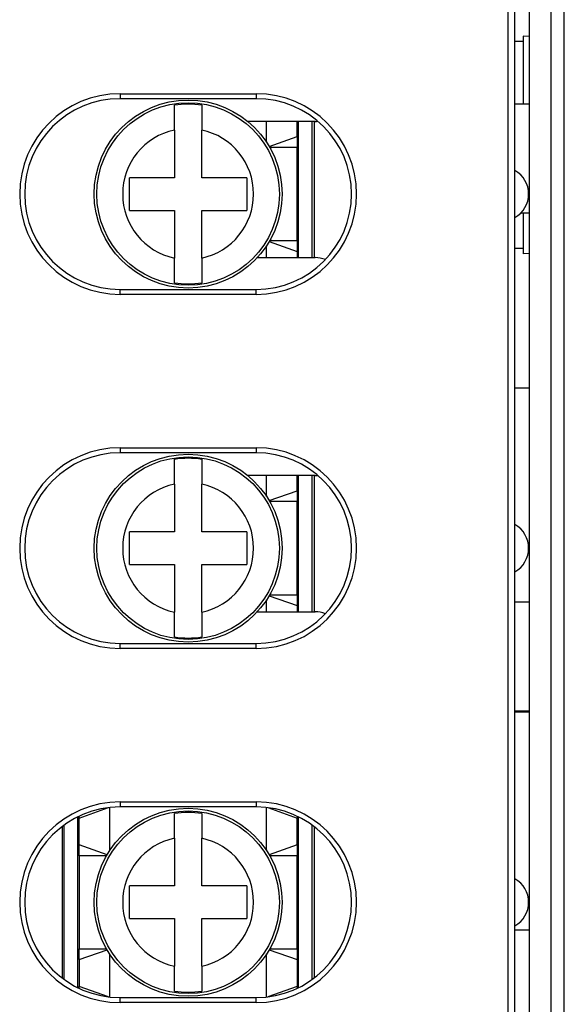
# Model space of a CAD drawing. Extents: x 2664 to 3343, y -1898 to 249.
# Tile 43 of 91: x 2783 to 2803, y -1526 to -1490. Entities that reach past the tile are written whole.
import ezdxf

# ---------------------------------------------------------------- set-up
doc = ezdxf.new("R2010")
doc.units = 0
doc.layers.add('可見__ISO_', color=7, linetype='CONTINUOUS')
doc.layers.add('窄部可見__ISO_', color=7, linetype='CONTINUOUS')

msp = doc.modelspace()

# ---------------------------------------------------------------- linework, layer by layer
at = {"layer": '可見__ISO_'}
for p, q in [((2801.595, -1486.646), (2801.595, -1648.701)), ((2800.809, -1488.673), (2800.809, -1646.673)), ((2801.071, -1646.673), (2801.071, -1488.673)), ((2801.371, -1490.574), (2801.071, -1490.574)), ((2801.371, -1490.374), (2801.371, -1492.875)), ((2801.595, -1490.394), (2801.371, -1490.374)), ((2786.571, -1492.49), (2791.571, -1492.49)), ((2791.571, -1492.673), (2786.571, -1492.673)), ((2788.571, -1493.823), (2788.571, -1492.913)), ((2789.571, -1492.913), (2789.571, -1493.823)), ((2801.595, -1492.875), (2801.071, -1492.875)), ((2793.73, -1493.508), (2791.261, -1493.508)), ((2791.951, -1494.275), (2791.951, -1493.508)), ((2793.071, -1494.067), (2793.071, -1493.508)), ((2793.621, -1498.508), (2793.621, -1493.508)), ((2793.696, -1493.508), (2793.696, -1498.508)), ((2788.571, -1493.823), (2788.571, -1495.574)), ((2789.571, -1495.574), (2789.571, -1493.823)), ((2792.047, -1494.429), (2793.071, -1494.067)), ((2793.071, -1494.067), (2793.071, -1494.464)), ((2793.071, -1494.464), (2792.067, -1494.464)), ((2793.071, -1497.884), (2793.071, -1494.464)), ((2788.571, -1495.574), (2786.921, -1495.574)), ((2786.921, -1496.774), (2786.921, -1495.574)), ((2791.221, -1495.574), (2789.571, -1495.574)), ((2791.221, -1495.574), (2791.221, -1496.774)), ((2786.921, -1496.774), (2788.571, -1496.774)), ((2788.571, -1496.774), (2788.571, -1498.524)), ((2789.571, -1496.774), (2791.221, -1496.774)), ((2789.571, -1498.524), (2789.571, -1496.774)), ((2801.595, -1496.875), (2801.284, -1496.875)), ((2801.371, -1496.875), (2801.371, -1498.374)), ((2792.067, -1497.884), (2793.071, -1497.884)), ((2793.071, -1497.884), (2793.071, -1498.28)), ((2791.951, -1498.508), (2791.951, -1498.072)), ((2792.047, -1497.918), (2793.071, -1498.28)), ((2801.371, -1498.174), (2801.071, -1498.174)), ((2788.571, -1499.435), (2788.571, -1498.524)), ((2789.571, -1498.524), (2789.571, -1499.435)), ((2791.611, -1498.508), (2793.73, -1498.508)), ((2793.071, -1498.28), (2793.071, -1498.508)), ((2801.595, -1498.355), (2801.371, -1498.374)), ((2786.571, -1499.673), (2791.571, -1499.673)), ((2791.571, -1499.857), (2786.571, -1499.857)), ((2801.071, -1503.287), (2801.595, -1503.287)), ((2786.571, -1505.49), (2791.571, -1505.49)), ((2791.571, -1505.673), (2786.571, -1505.673)), ((2788.571, -1506.823), (2788.571, -1505.913)), ((2789.571, -1505.913), (2789.571, -1506.823)), ((2793.73, -1506.508), (2791.261, -1506.508)), ((2791.951, -1507.275), (2791.951, -1506.508)), ((2793.071, -1507.067), (2793.071, -1506.508)), ((2793.621, -1511.508), (2793.621, -1506.508)), ((2793.696, -1506.508), (2793.696, -1511.508)), ((2788.571, -1506.823), (2788.571, -1508.574)), ((2789.571, -1508.574), (2789.571, -1506.823)), ((2792.047, -1507.429), (2793.071, -1507.067)), ((2793.071, -1507.067), (2793.071, -1507.464)), ((2793.071, -1507.464), (2792.067, -1507.464)), ((2793.071, -1510.884), (2793.071, -1507.464)), ((2788.571, -1508.574), (2786.921, -1508.574)), ((2786.921, -1509.774), (2786.921, -1508.574)), ((2791.221, -1508.574), (2789.571, -1508.574)), ((2791.221, -1508.574), (2791.221, -1509.774)), ((2786.921, -1509.774), (2788.571, -1509.774)), ((2788.571, -1509.774), (2788.571, -1511.524)), ((2789.571, -1509.774), (2791.221, -1509.774)), ((2789.571, -1511.524), (2789.571, -1509.774)), ((2792.067, -1510.884), (2793.071, -1510.884)), ((2793.071, -1510.884), (2793.071, -1511.28)), ((2791.951, -1511.508), (2791.951, -1511.072)), ((2792.047, -1510.918), (2793.071, -1511.28)), ((2801.071, -1511.149), (2801.595, -1511.149)), ((2788.571, -1512.435), (2788.571, -1511.524)), ((2789.571, -1511.524), (2789.571, -1512.435)), ((2791.611, -1511.508), (2793.73, -1511.508)), ((2793.071, -1511.28), (2793.071, -1511.508)), ((2786.571, -1512.673), (2791.571, -1512.673)), ((2791.571, -1512.857), (2786.571, -1512.857)), ((2801.071, -1515.149), (2801.595, -1515.149)), ((2801.071, -1515.183), (2801.595, -1515.183)), ((2786.571, -1518.49), (2791.571, -1518.49)), ((2785.071, -1519.08), (2786.145, -1518.699)), ((2786.19, -1518.694), (2786.19, -1520.275)), ((2791.571, -1518.673), (2786.571, -1518.673)), ((2791.951, -1520.275), (2791.951, -1518.694)), ((2791.996, -1518.699), (2793.071, -1519.08)), ((2785.071, -1519.08), (2785.071, -1519.011)), ((2785.071, -1520.067), (2785.071, -1519.08)), ((2788.571, -1519.823), (2788.571, -1518.913)), ((2789.571, -1518.913), (2789.571, -1519.823)), ((2793.071, -1519.011), (2793.071, -1519.08)), ((2793.071, -1520.067), (2793.071, -1519.08)), ((2784.446, -1519.393), (2784.446, -1524.954)), ((2784.521, -1525.01), (2784.521, -1519.337)), ((2793.621, -1525.01), (2793.621, -1519.337)), ((2793.696, -1519.392), (2793.696, -1524.955)), ((2788.571, -1519.823), (2788.571, -1521.574)), ((2789.571, -1521.574), (2789.571, -1519.823)), ((2785.071, -1520.464), (2785.071, -1520.067)), ((2786.094, -1520.429), (2785.071, -1520.067)), ((2793.071, -1520.067), (2792.047, -1520.429)), ((2793.071, -1520.067), (2793.071, -1520.464)), ((2786.074, -1520.464), (2785.071, -1520.464)), ((2785.071, -1520.464), (2785.071, -1523.884)), ((2793.071, -1520.464), (2792.067, -1520.464)), ((2793.071, -1523.884), (2793.071, -1520.464)), ((2786.921, -1522.774), (2786.921, -1521.574)), ((2788.571, -1521.574), (2786.921, -1521.574)), ((2791.221, -1521.574), (2789.571, -1521.574)), ((2791.221, -1521.574), (2791.221, -1522.774)), ((2786.921, -1522.774), (2788.571, -1522.774)), ((2788.571, -1522.774), (2788.571, -1524.524)), ((2789.571, -1522.774), (2791.221, -1522.774)), ((2789.571, -1524.524), (2789.571, -1522.774)), ((2801.071, -1523.183), (2801.595, -1523.183)), ((2785.071, -1523.884), (2786.074, -1523.884)), ((2785.071, -1524.28), (2785.071, -1523.884)), ((2792.067, -1523.884), (2793.071, -1523.884)), ((2793.071, -1523.884), (2793.071, -1524.28)), ((2785.071, -1524.28), (2786.094, -1523.918)), ((2786.19, -1524.072), (2786.19, -1525.653)), ((2791.951, -1525.653), (2791.951, -1524.072)), ((2792.047, -1523.918), (2793.071, -1524.28)), ((2785.071, -1524.28), (2785.071, -1525.267)), ((2788.571, -1525.435), (2788.571, -1524.524)), ((2789.571, -1524.524), (2789.571, -1525.435)), ((2793.071, -1524.28), (2793.071, -1525.267)), ((2785.071, -1525.336), (2785.071, -1525.267)), ((2786.145, -1525.647), (2785.071, -1525.267)), ((2793.071, -1525.267), (2791.996, -1525.648)), ((2793.071, -1525.267), (2793.071, -1525.336)), ((2786.571, -1525.673), (2791.571, -1525.673)), ((2791.571, -1525.857), (2786.571, -1525.857))]:
    msp.add_line(p, q, dxfattribs=at)
for centre in [(2789.071, -1496.174), (2789.071, -1509.174), (2789.071, -1522.174)]:
    msp.add_circle(centre, 3.45, dxfattribs=at)
for centre, radius, start, end in [((2786.571, -1496.173), 3.683, 90.0002, 270.0002), ((2786.571, -1496.173), 3.5, 90.0002, 270.0002), ((2791.571, -1496.173), 3.683, 270.0002, 90.0002), ((2791.571, -1496.173), 3.5, 270.0002, 90.0002), ((2789.071, -1496.174), 3.299, 81.2829, 98.7171), ((2793.73, -1492.508), 1, 270, 275.924), ((2800.571, -1496.174), 1, 300.0046, 59.9958), ((2793.73, -1499.508), 1, 67.6817, 90), ((2789.071, -1496.174), 3.299, 261.2829, 278.7171), ((2786.571, -1509.173), 3.683, 90.0002, 270.0002), ((2786.571, -1509.173), 3.5, 90.0002, 270.0002), ((2791.571, -1509.173), 3.683, 270.0002, 90.0002), ((2791.571, -1509.173), 3.5, 270.0002, 90.0002), ((2789.071, -1509.174), 3.299, 81.2829, 98.7171), ((2793.73, -1505.508), 1, 270, 275.9262), ((2800.571, -1509.174), 1, 300.0074, 59.993), ((2793.73, -1512.508), 1, 67.6797, 90), ((2789.071, -1509.174), 3.299, 261.2829, 278.7171), ((2786.571, -1522.173), 3.683, 90.0002, 270.0002), ((2791.571, -1522.173), 3.683, 270.0002, 90.0002), ((2786.571, -1522.173), 3.5, 90.0002, 270.0002), ((2791.571, -1522.173), 3.5, 270.0002, 90.0002), ((2789.071, -1522.174), 3.299, 81.2829, 98.7171), ((2800.571, -1522.174), 1, 300.0103, 59.9901), ((2789.071, -1522.174), 3.299, 261.2829, 278.7171)]:
    msp.add_arc(centre, radius, start, end, dxfattribs=at)
at = {"layer": '窄部可見__ISO_'}
for p, q in [((2802.382, -1485.859), (2802.382, -1649.489)), ((2802.882, -1649.489), (2802.882, -1485.859)), ((2786.571, -1492.49), (2786.571, -1492.673)), ((2791.571, -1492.49), (2791.571, -1492.673)), ((2793.121, -1498.508), (2793.121, -1493.508)), ((2786.571, -1499.857), (2786.571, -1499.673)), ((2791.571, -1499.857), (2791.571, -1499.673)), ((2786.571, -1505.49), (2786.571, -1505.673)), ((2791.571, -1505.49), (2791.571, -1505.673)), ((2793.121, -1511.508), (2793.121, -1506.508)), ((2786.571, -1512.857), (2786.571, -1512.673)), ((2791.571, -1512.857), (2791.571, -1512.673)), ((2786.571, -1518.49), (2786.571, -1518.673)), ((2791.571, -1518.49), (2791.571, -1518.673)), ((2785.021, -1525.311), (2785.021, -1519.035)), ((2793.121, -1525.312), (2793.121, -1519.035)), ((2786.571, -1525.857), (2786.571, -1525.673)), ((2791.571, -1525.857), (2791.571, -1525.673))]:
    msp.add_line(p, q, dxfattribs=at)
for centre in [(2789.071, -1496.174), (2789.071, -1509.174), (2789.071, -1522.174)]:
    msp.add_circle(centre, 3.351, dxfattribs=at)
for centre, start, end in [((2789.071, -1496.174), 102.0103, 257.9897), ((2789.071, -1496.174), 282.0103, 77.9897), ((2789.071, -1509.174), 102.0103, 257.9897), ((2789.071, -1509.174), 282.0103, 77.9897), ((2789.071, -1522.174), 102.0103, 257.9897), ((2789.071, -1522.174), 282.0103, 77.9897)]:
    msp.add_arc(centre, 2.403, start, end, dxfattribs=at)

doc.saveas('drawing.dxf')
